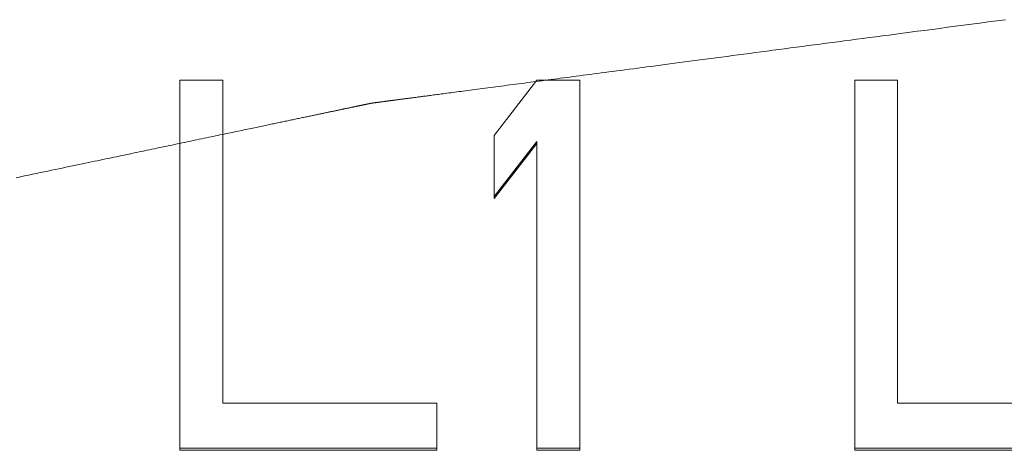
# Model space of a CAD drawing. Header units: inches. Extents: x 0 to 841, y 0 to 594.
# Tile 47 of 129: x 352.83 to 364.46, y 251.64 to 256.72. Entities that reach past the tile are written whole.
import ezdxf

# ---------------------------------------------------------------- set-up
doc = ezdxf.new("R2010")
doc.units = ezdxf.units.IN
doc.header["$LTSCALE"] = 46.255
doc.header["$MEASUREMENT"] = 0
doc.layers.get('0').update_dxf_attribs({"lineweight": 0})

msp = doc.modelspace()

# ---------------------------------------------------------------- linework, layer by layer
at = {"color": 7, "linetype": 'Continuous'}
for p, q in [((354.7204, 256.0091), (354.7204, 251.6372)), ((355.2267, 256.0091), (354.7204, 256.0091)), ((355.2267, 252.1938), (355.2267, 256.0091)), ((358.9392, 256.0091), (358.4329, 255.3563)), ((359.4454, 256.0091), (358.9392, 256.0091)), ((359.4454, 251.6372), (359.4454, 256.0091)), ((362.6954, 256.0091), (362.6954, 251.6372)), ((363.2017, 256.0091), (362.6954, 256.0091)), ((363.2017, 252.1938), (363.2017, 256.0091)), ((358.4329, 255.3563), (358.4329, 254.6109)), ((358.4329, 254.6346), (358.9392, 255.2864)), ((358.4329, 254.6109), (358.9392, 255.263)), ((358.9392, 251.6372), (358.9392, 255.2864)), ((357.7579, 252.1938), (355.2267, 252.1938)), ((357.7579, 251.6372), (357.7579, 252.1938)), ((365.7329, 252.1938), (363.2017, 252.1938)), ((354.7204, 251.6625), (357.7579, 251.6625)), ((354.7204, 251.6372), (357.7579, 251.6372)), ((358.9392, 251.6625), (359.4454, 251.6625)), ((358.9392, 251.6372), (359.4454, 251.6372)), ((362.6954, 251.6625), (365.7329, 251.6625)), ((362.6954, 251.6372), (365.7329, 251.6372))]:
    msp.add_line(p, q, dxfattribs=at)
at = {"color": 2, "linetype": 'Continuous'}
msp.add_lwpolyline([(364.4749, 256.7248), (364.3724, 256.7113), (364.2715, 256.6981), (364.1722, 256.685), (364.0744, 256.6721), (363.9781, 256.6594), (363.8834, 256.6469), (363.7903, 256.6347), (363.6987, 256.6226), (363.6086, 256.6108), (363.5201, 256.5991), (363.4332, 256.5876), (363.3478, 256.5764), (363.264, 256.5654), (363.1817, 256.5545), (363.101, 256.5439), (363.0217, 256.5334), (362.9437, 256.5232), (362.867, 256.5131), (362.7914, 256.5031), (362.7169, 256.4933), (362.6433, 256.4836), (362.5705, 256.474), (362.4985, 256.4645), (362.427, 256.4551), (362.3561, 256.4458), (362.2856, 256.4365), (362.2154, 256.4273), (362.1454, 256.4181), (362.0756, 256.4088), (362.0057, 256.3997), (361.9359, 256.3905), (361.8662, 256.3813), (361.7967, 256.3721), (361.7273, 256.363), (361.6583, 256.3539), (361.5895, 256.3448), (361.5211, 256.3358), (361.4531, 256.3269), (361.3856, 256.318), (361.3186, 256.3092), (361.2522, 256.3004), (361.1863, 256.2917), (361.1212, 256.2832), (361.0568, 256.2747), (360.9931, 256.2663), (360.9302, 256.258), (360.8682, 256.2498), (360.8068, 256.2418), (360.7463, 256.2338), (360.6865, 256.2259), (360.6275, 256.2181), (360.5693, 256.2105), (360.5119, 256.2029), (360.4552, 256.1954), (360.3993, 256.1881), (360.3442, 256.1808), (360.2899, 256.1737), (360.2363, 256.1666), (360.1835, 256.1597), (360.1315, 256.1528), (360.0803, 256.1461), (360.0298, 256.1394), (359.9801, 256.1329), (359.9312, 256.1264), (359.8831, 256.1201), (359.8358, 256.1139), (359.7892, 256.1077), (359.7434, 256.1017), (359.6984, 256.0958), (359.6541, 256.0899), (359.6107, 256.0842), (359.568, 256.0786), (359.5261, 256.0731), (359.4849, 256.0677), (359.4445, 256.0623), (359.4049, 256.0571), (359.3659, 256.052), (359.3276, 256.0469), (359.2898, 256.042), (359.2525, 256.0371), (359.2157, 256.0322), (359.1793, 256.0274), (359.1433, 256.0227), (359.1076, 256.018), (359.0721, 256.0133), (359.0369, 256.0087), (359.0018, 256.004), (358.9668, 255.9994), (358.9319, 255.9948), (358.8969, 255.9902), (358.862, 255.9856), (358.8272, 255.981), (358.7924, 255.9765), (358.7577, 255.9719), (358.7232, 255.9673), (358.6888, 255.9628), (358.6546, 255.9583), (358.6206, 255.9538), (358.5869, 255.9494), (358.5534, 255.945), (358.5201, 255.9406), (358.4872, 255.9363), (358.4547, 255.932), (358.4225, 255.9277), (358.3906, 255.9235), (358.3592, 255.9194), (358.3282, 255.9153), (358.2976, 255.9113), (358.2675, 255.9073), (358.2378, 255.9034), (358.2086, 255.8996), (358.1798, 255.8958), (358.1516, 255.8921), (358.1238, 255.8884), (358.0966, 255.8848), (358.0699, 255.8813), (358.0437, 255.8779), (358.0181, 255.8745), (357.9931, 255.8712), (357.9687, 255.868), (357.9448, 255.8648), (357.9215, 255.8618), (357.8988, 255.8588), (357.8767, 255.8559), (357.8551, 255.853), (357.8342, 255.8503), (357.8138, 255.8476), (357.794, 255.845), (357.7748, 255.8424), (357.7562, 255.84), (357.7381, 255.8376), (357.7206, 255.8353), (357.7038, 255.8331), (357.6875, 255.8309), (357.6717, 255.8289), (357.6566, 255.8269), (357.6419, 255.8249), (357.6278, 255.8231), (357.6142, 255.8213), (357.601, 255.8195), (357.5882, 255.8179), (357.5758, 255.8162), (357.5638, 255.8146), (357.5522, 255.8131), (357.5408, 255.8116), (357.5298, 255.8102), (357.5191, 255.8088), (357.5085, 255.8074), (357.4983, 255.806), (357.4882, 255.8047), (357.4783, 255.8034), (357.4685, 255.8021), (357.459, 255.8008), (357.4496, 255.7996), (357.4404, 255.7984), (357.4313, 255.7972), (357.4224, 255.796), (357.4136, 255.7949), (357.405, 255.7937), (357.3965, 255.7926), (357.3881, 255.7915), (357.3798, 255.7904), (357.3717, 255.7893), (357.3636, 255.7883), (357.3557, 255.7872), (357.3478, 255.7862), (357.3401, 255.7852), (357.3324, 255.7842), (357.3248, 255.7832), (357.3173, 255.7822), (357.31, 255.7812), (357.3027, 255.7803), (357.2955, 255.7793), (357.2884, 255.7784), (357.2814, 255.7775), (357.2746, 255.7766), (357.2678, 255.7757), (357.2611, 255.7748), (357.2545, 255.7739), (357.248, 255.7731), (357.2416, 255.7722), (357.2353, 255.7714), (357.2291, 255.7706), (357.2229, 255.7698), (357.2169, 255.769), (357.211, 255.7682), (357.2052, 255.7674), (357.1995, 255.7667), (357.1938, 255.7659), (357.1883, 255.7652), (357.1829, 255.7645), (357.1775, 255.7638), (357.1723, 255.7631), (357.1671, 255.7624), (357.1621, 255.7617), (357.1572, 255.7611), (357.1523, 255.7605), (357.1475, 255.7598), (357.1429, 255.7592), (357.1383, 255.7586), (357.1338, 255.758), (357.1294, 255.7574), (357.125, 255.7569), (357.1208, 255.7563), (357.1166, 255.7558), (357.1125, 255.7552), (357.1085, 255.7547), (357.1046, 255.7542), (357.1007, 255.7537), (357.097, 255.7532), (357.0932, 255.7527), (357.0896, 255.7522), (357.086, 255.7517), (357.0826, 255.7513), (357.0791, 255.7508), (357.0758, 255.7504), (357.0725, 255.7499), (357.0693, 255.7495), (357.0662, 255.7491), (357.0631, 255.7487), (357.0601, 255.7483), (357.0572, 255.7479), (357.0544, 255.7475), (357.0516, 255.7472), (357.0489, 255.7468), (357.0463, 255.7465), (357.0438, 255.7462), (357.0413, 255.7458), (357.0389, 255.7455), (357.0366, 255.7452), (357.0343, 255.7449), (357.0321, 255.7446), (357.03, 255.7443), (357.028, 255.7441), (357.026, 255.7438), (357.0241, 255.7436), (357.0223, 255.7433), (357.0206, 255.7431), (357.0189, 255.7429), (357.0173, 255.7427), (357.0158, 255.7425), (357.0143, 255.7423), (357.0129, 255.7421), (357.0115, 255.7419), (357.0102, 255.7417), (357.009, 255.7416), (357.0078, 255.7414), (357.0066, 255.7412), (357.0054, 255.7411), (357.0043, 255.7409), (357.0032, 255.7408), (357.0021, 255.7407), (357.0011, 255.7405), (357, 255.7404), (356.9989, 255.7403), (356.9979, 255.7401), (356.9968, 255.74), (356.9958, 255.7399), (356.9947, 255.7397), (356.9937, 255.7396), (356.9926, 255.7394), (356.9915, 255.7393), (356.9904, 255.7391), (356.9893, 255.739), (356.9883, 255.7388), (356.9871, 255.7386), (356.986, 255.7384), (356.9849, 255.7383), (356.9837, 255.7381), (356.9826, 255.7378), (356.9814, 255.7376), (356.9802, 255.7374), (356.979, 255.7371), (356.9778, 255.7369), (356.9765, 255.7366), (356.9752, 255.7363), (356.974, 255.7361), (356.9727, 255.7358), (356.9713, 255.7355), (356.97, 255.7352), (356.9687, 255.7349), (356.9673, 255.7346), (356.9659, 255.7343), (356.9645, 255.734), (356.9631, 255.7337), (356.9616, 255.7334), (356.9602, 255.7331), (356.9587, 255.7328), (356.9571, 255.7325), (356.9556, 255.7321), (356.954, 255.7318), (356.9524, 255.7315), (356.9507, 255.7311), (356.949, 255.7308), (356.9472, 255.7304), (356.9454, 255.73), (356.9435, 255.7297), (356.9416, 255.7293), (356.9396, 255.7288), (356.9376, 255.7284), (356.9355, 255.728), (356.9333, 255.7275), (356.9311, 255.7271), (356.9288, 255.7266), (356.9265, 255.7261), (356.9241, 255.7256), (356.9216, 255.7251), (356.9191, 255.7246), (356.9166, 255.724), (356.914, 255.7235), (356.9114, 255.7229), (356.9087, 255.7224), (356.906, 255.7218), (356.9032, 255.7212), (356.9004, 255.7206), (356.8976, 255.72), (356.8947, 255.7194), (356.8917, 255.7188), (356.8888, 255.7182), (356.8857, 255.7175), (356.8827, 255.7169), (356.8796, 255.7162), (356.8765, 255.7156), (356.8733, 255.7149), (356.8701, 255.7142), (356.8668, 255.7136), (356.8635, 255.7129), (356.8601, 255.7122), (356.8568, 255.7115), (356.8533, 255.7107), (356.8499, 255.71), (356.8463, 255.7093), (356.8428, 255.7085), (356.8391, 255.7078), (356.8355, 255.707), (356.8317, 255.7062), (356.8279, 255.7054), (356.8241, 255.7046), (356.8202, 255.7038), (356.8162, 255.7029), (356.8121, 255.7021), (356.808, 255.7012), (356.8038, 255.7003), (356.7995, 255.6994), (356.7951, 255.6985), (356.7906, 255.6976), (356.7861, 255.6966), (356.7815, 255.6957), (356.7767, 255.6947), (356.772, 255.6937), (356.7671, 255.6927), (356.7621, 255.6916), (356.7571, 255.6906), (356.752, 255.6895), (356.7468, 255.6884), (356.7415, 255.6873), (356.7361, 255.6862), (356.7307, 255.685), (356.7251, 255.6839), (356.7195, 255.6827), (356.7138, 255.6815), (356.708, 255.6803), (356.7022, 255.679), (356.6962, 255.6778), (356.6902, 255.6765), (356.6841, 255.6752), (356.6779, 255.6739), (356.6716, 255.6726), (356.6652, 255.6713), (356.6588, 255.6699), (356.6523, 255.6686), (356.6457, 255.6672), (356.639, 255.6658), (356.6322, 255.6644), (356.6253, 255.6629), (356.6184, 255.6615), (356.6114, 255.66), (356.6042, 255.6585), (356.597, 255.657), (356.5896, 255.6554), (356.5822, 255.6539), (356.5746, 255.6523), (356.5669, 255.6507), (356.559, 255.649), (356.551, 255.6473), (356.5429, 255.6456), (356.5346, 255.6439), (356.5262, 255.6421), (356.5176, 255.6403), (356.5088, 255.6385), (356.4999, 255.6366), (356.4908, 255.6347), (356.4816, 255.6328), (356.4722, 255.6308), (356.4626, 255.6288), (356.4528, 255.6267), (356.4429, 255.6247), (356.4329, 255.6226), (356.4226, 255.6204), (356.4122, 255.6182), (356.4016, 255.616), (356.3909, 255.6137), (356.38, 255.6115), (356.3689, 255.6091), (356.3577, 255.6068), (356.3463, 255.6044), (356.3347, 255.602), (356.323, 255.5995), (356.3111, 255.597), (356.2991, 255.5945), (356.2868, 255.5919), (356.2744, 255.5893), (356.2619, 255.5867), (356.2492, 255.584), (356.2363, 255.5813), (356.2232, 255.5786), (356.21, 255.5758), (356.1966, 255.573), (356.1831, 255.5702), (356.1694, 255.5673), (356.1555, 255.5644), (356.1415, 255.5614), (356.1274, 255.5585), (356.1131, 255.5555), (356.0987, 255.5525), (356.0843, 255.5494), (356.0697, 255.5464), (356.0551, 255.5433), (356.0404, 255.5402), (356.0256, 255.5371), (356.0108, 255.534), (355.996, 255.5309), (355.9811, 255.5278), (355.9663, 255.5247), (355.9514, 255.5216), (355.9365, 255.5184), (355.9216, 255.5153), (355.9066, 255.5122), (355.8915, 255.509), (355.8763, 255.5058), (355.8609, 255.5026), (355.8455, 255.4993), (355.8298, 255.4961), (355.8139, 255.4927), (355.7979, 255.4894), (355.7815, 255.4859), (355.7649, 255.4825), (355.7481, 255.4789), (355.7309, 255.4753), (355.7134, 255.4716), (355.6955, 255.4679), (355.6774, 255.4641), (355.6589, 255.4602), (355.64, 255.4563), (355.6209, 255.4522), (355.6014, 255.4482), (355.5816, 255.444), (355.5614, 255.4398), (355.5409, 255.4355), (355.5201, 255.4311), (355.499, 255.4267), (355.4775, 255.4222), (355.4557, 255.4176), (355.4335, 255.4129), (355.4111, 255.4082), (355.3883, 255.4035), (355.3652, 255.3986), (355.3417, 255.3937), (355.3179, 255.3887), (355.2938, 255.3836), (355.2693, 255.3785), (355.2446, 255.3733), (355.2195, 255.368), (355.194, 255.3627), (355.1682, 255.3573), (355.1421, 255.3518), (355.1157, 255.3463), (355.089, 255.3407), (355.0619, 255.335), (355.0344, 255.3292), (355.0067, 255.3234), (354.9787, 255.3175), (354.9504, 255.3116), (354.9219, 255.3056), (354.8932, 255.2996), (354.8642, 255.2935), (354.8351, 255.2874), (354.8058, 255.2813), (354.7764, 255.2751), (354.7469, 255.2689), (354.7173, 255.2627), (354.6877, 255.2565), (354.658, 255.2503), (354.6282, 255.244), (354.5985, 255.2378), (354.5688, 255.2316), (354.539, 255.2253), (354.5093, 255.2191), (354.4796, 255.2129), (354.4498, 255.2066), (354.4201, 255.2004), (354.3904, 255.1941), (354.3606, 255.1879), (354.3309, 255.1817), (354.3012, 255.1754), (354.2714, 255.1692), (354.2417, 255.163), (354.212, 255.1567), (354.1822, 255.1505), (354.1525, 255.1443), (354.1227, 255.138), (354.0928, 255.1317), (354.0628, 255.1254), (354.0326, 255.1191), (354.0022, 255.1127), (353.9716, 255.1063), (353.9406, 255.0998), (353.9093, 255.0932), (353.8775, 255.0866), (353.8454, 255.0798), (353.8127, 255.073), (353.7795, 255.066), (353.7458, 255.059), (353.7114, 255.0517), (353.6764, 255.0444), (353.6407, 255.0369), (353.6044, 255.0293), (353.5674, 255.0215), (353.5297, 255.0136), (353.4914, 255.0056), (353.4524, 254.9974), (353.4128, 254.9891), (353.3725, 254.9806), (353.3315, 254.9721), (353.2899, 254.9633), (353.2476, 254.9545), (353.2046, 254.9454), (353.161, 254.9363), (353.1167, 254.927), (353.0718, 254.9176), (353.0262, 254.908), (352.98, 254.8983), (352.9331, 254.8885), (352.8855, 254.8785), (352.8372, 254.8684), (352.7883, 254.8581)], dxfattribs=at)

doc.saveas('drawing.dxf')
